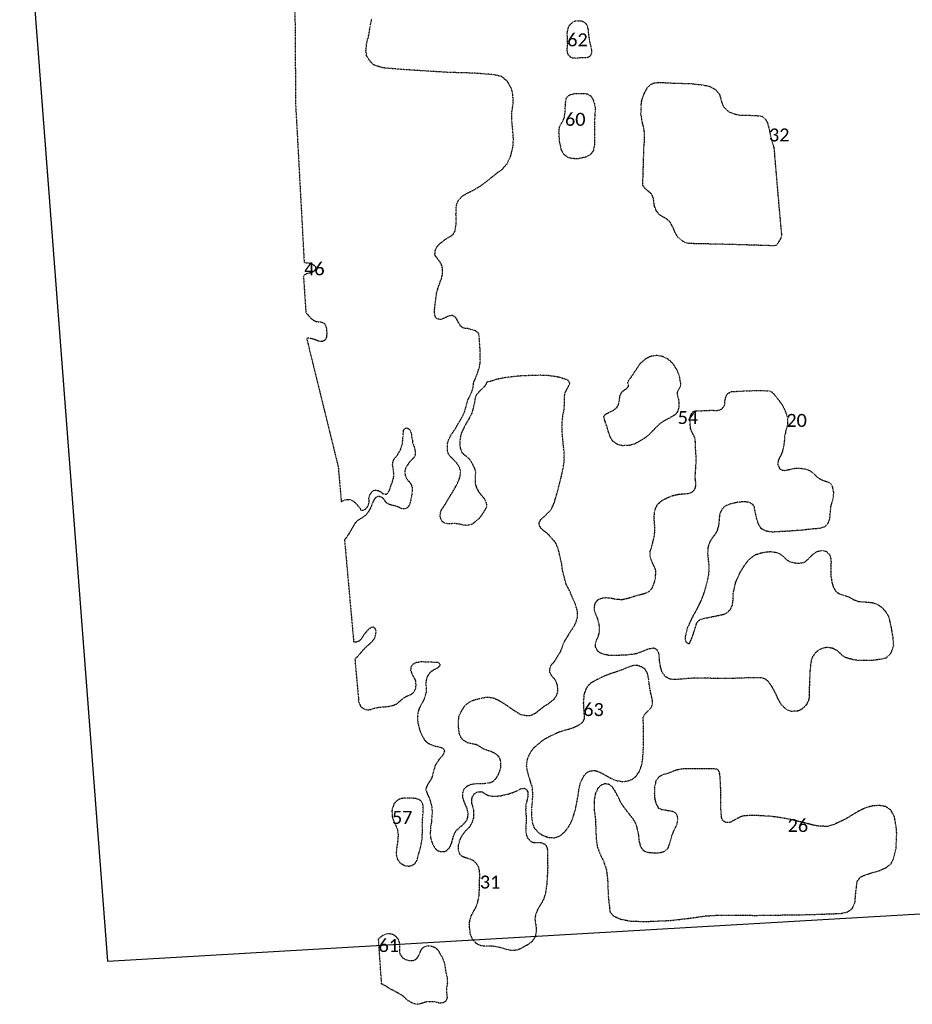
# Model space of a CAD drawing. Extents: x 387170 to 389193, y 100386 to 104689.
# Tile 1 of 14: x 387170 to 387859, y 100477 to 101237. Entities that reach past the tile are written whole.
import ezdxf

# ---------------------------------------------------------------- set-up
doc = ezdxf.new("R2010")
doc.units = 0
doc.header["$MEASUREMENT"] = 0
doc.linetypes.add('Wisdot5', pattern=[0.1, 0.05, -0.05])
doc.linetypes.add('Wisdot7', pattern=[0.2875, 0.125, -0.05, 0.0625, -0.05])
doc.layers.add('E_DTM_Building', color=81, linetype='Wisdot5', lineweight=25)
doc.layers.add('E_DTM_ObscureArea', color=231, linetype='Wisdot7', lineweight=25)
doc.styles.add('CalibriLight', font='calibril.ttf')

msp = doc.modelspace()

# ---------------------------------------------------------------- linework, layer by layer
at = {"flags": 128}
msp.add_lwpolyline([(388030.33, 103804.24), (388079.5, 103165.42), (387169.78, 101396.4), (387237.58, 100510.54), (388399.32, 100578.11), (388331.7, 101321.34), (389192.6, 103079.92), (389126.37, 103829.76)], close=True, dxfattribs=at)
at = {"layer": 'E_DTM_Building'}
for points in [[(387748.2, 101152.92, 1616.13), (387749.33, 101147.3, 1616.14), (387750.38, 101143.45, 1616.18), (387751.98, 101137.83, 1616.24), (387755.79, 101093.17, 1616.17), (387757.82, 101071.07, 1616.04), (387757.65, 101069.62, 1616.13), (387757.18, 101068.11, 1616.29), (387756.06, 101066.18, 1616.51), (387754.7, 101064.06, 1616.51), (387753.69, 101062.76, 1616.31), (387752.55, 101062.39, 1616.02), (387718.64, 101063.43, 1615.98), (387698.04, 101063.88, 1616.14), (387686.7, 101064.13, 1616.14), (387683.69, 101064.77, 1616.09), (387681.08, 101066.3, 1616.13), (387677.99, 101068.84, 1616.13), (387675.99, 101072.12, 1616.13), (387674.01, 101076.75, 1616.18), (387672.02, 101080.47, 1616.18), (387669.12, 101083.2, 1616.13), (387664.19, 101085.91, 1616.12), (387661.3, 101089.02, 1616.12), (387659.68, 101093.38, 1616.09), (387658.86, 101099.51, 1616.02), (387657.5, 101102.5, 1615.98), (387652.69, 101106.39, 1616.03), (387652.59, 101106.39, 1615.53), (387650.91, 101109.05, 1615.68), (387650.91, 101114.26, 1615.7), (387651.4, 101129.65, 1615.78), (387651.66, 101138.65, 1615.79), (387651.9, 101140.75, 1615.67), (387652.11, 101145.02, 1615.6), (387652.12, 101149.66, 1615.54), (387651.4, 101153.71, 1615.59), (387650.19, 101158.85, 1615.48), (387649.36, 101164.02, 1615.48), (387649.47, 101169.88, 1615.58), (387649.84, 101173.86, 1615.5), (387651.08, 101177.88, 1615.32), (387652.59, 101181.35, 1614.93), (387654.15, 101184.1, 1615.16), (387656.23, 101186.42, 1615.25), (387659.38, 101188.01, 1615.25), (387663.02, 101188.52, 1615.29), (387673.3, 101187.99, 1615.52), (387687.78, 101187.55, 1615.72), (387696.8, 101186.6, 1615.66), (387702.24, 101185.45, 1615.74), (387706.66, 101183.08, 1615.7), (387710.05, 101179.01, 1615.58), (387710.76, 101176.78, 1615.77), (387711.26, 101174.18, 1615.85), (387713.04, 101169.88, 1616.01), (387715.36, 101167.28, 1616.1), (387718, 101165.4, 1616.13), (387722.38, 101163.98, 1616.12), (387725.26, 101163.33, 1616.08), (387729.1, 101163.12, 1616.08), (387732.86, 101163.17, 1616.16), (387734.96, 101162.97, 1616.17), (387738.14, 101162.87, 1616.12), (387740.8, 101162.73, 1616.06), (387743.05, 101162.24, 1616.12), (387745.3, 101160.41, 1616.13), (387747.21, 101156.68, 1616.13), (387748.2, 101152.92, 1616.13)], [(387761.6, 100932.69, 1609.84), (387762.45, 100929.68, 1609.79), (387762.59, 100926.44, 1609.77), (387762.22, 100923.37, 1609.74), (387761.24, 100919.8, 1609.65), (387760.3, 100915.79, 1609.55), (387760.01, 100911.9, 1609.5), (387759.58, 100908.33, 1609.48), (387758.49, 100903.53, 1609.45), (387756.98, 100900.24, 1609.41), (387755.19, 100896.54, 1609.41), (387755.04, 100893.49, 1609.52), (387756.18, 100890.78, 1609.58), (387758.08, 100889.36, 1609.67), (387760.42, 100889.09, 1609.7), (387764.53, 100889.98, 1609.72), (387768.26, 100890.83, 1609.74), (387772.85, 100890.72, 1609.77), (387776.15, 100890.21, 1609.79), (387779.58, 100888.99, 1609.82), (387782.41, 100887.11, 1609.81), (387784.25, 100885.19, 1609.76), (387786.25, 100883.28, 1609.76), (387789.56, 100881.56, 1609.74), (387793.09, 100880.46, 1609.65), (387795.3, 100879.24, 1609.58), (387796.74, 100877.5, 1609.48), (387797.36, 100875.02, 1609.45), (387797.96, 100872.21, 1609.48), (387797.68, 100868.21, 1609.48), (387796.55, 100863.91, 1609.5), (387795.72, 100861.01, 1609.53), (387795.28, 100856.44, 1609.64), (387794.91, 100851.66, 1609.69), (387793.43, 100848.05, 1609.64), (387791.2, 100845.46, 1609.72), (387787.6, 100844.4, 1609.79), (387780.48, 100843.77, 1609.89), (387772.13, 100842.81, 1609.87), (387760.83, 100842.11, 1609.67), (387751.23, 100841.53, 1609.62), (387748.06, 100841.77, 1609.67), (387745.79, 100842.39, 1609.69), (387742.26, 100844.14, 1609.72), (387740.11, 100847.64, 1609.6), (387738.58, 100852.07, 1609.34), (387737.33, 100858.24, 1609.48), (387736.84, 100861.01, 1609.53), (387735.73, 100862.78, 1609.57), (387733.38, 100864.27, 1609.62), (387729.95, 100864.93, 1609.79), (387724.68, 100864.65, 1609.89), (387718.42, 100863.22, 1609.94), (387714.22, 100861.55, 1610.05), (387711.9, 100859.23, 1610.22), (387710.24, 100855.87, 1610.3), (387709.74, 100852.4, 1610.3), (387709.66, 100850.35, 1610.37), (387709.2, 100846.5, 1610.42), (387708.01, 100842.19, 1610.47), (387706.09, 100839.2, 1610.47), (387703.89, 100836.28, 1610.51), (387702.27, 100833.59, 1610.54), (387701.12, 100830, 1610.56), (387700.8, 100824.73, 1610.59), (387701.23, 100820.24, 1610.8), (387701.89, 100814.46, 1611.14), (387701.52, 100809.07, 1611.47), (387700.48, 100803.78, 1611.79), (387698.81, 100797.66, 1612.08), (387697.09, 100791.92, 1612.56), (387694.95, 100787.25, 1612.97), (387692.23, 100781.64, 1613.36), (387689.53, 100776.91, 1613.7), (387687.18, 100772.1, 1613.74), (387685.1, 100767.32, 1613.79), (387683.49, 100761.04, 1613.88), (387683.44, 100758.11, 1613.94), (387684.25, 100756.54, 1613.98), (387685.77, 100755.69, 1614.03), (387686.83, 100755.57, 1614.03), (387688.73, 100759.89, 1614.08), (387689.92, 100763.59, 1614.05), (387691.29, 100767.81, 1614), (387692.79, 100772.31, 1613.94), (387694.99, 100774.12, 1613.77), (387699.14, 100775.18, 1613.62), (387706.71, 100776.73, 1613.43), (387710.07, 100777.38, 1613.4), (387713.2, 100778.18, 1613.18), (387715.89, 100779.48, 1612.9), (387718.21, 100781.69, 1612.58), (387719.88, 100785, 1612.35), (387720.4, 100788.8, 1612.17), (387720.67, 100794.68, 1611.74), (387722.45, 100802.57, 1611.35), (387725.99, 100810.58, 1610.58), (387730.65, 100817.82, 1610.11), (387733.79, 100821.32, 1609.93), (387737.46, 100823.98, 1609.76), (387741.52, 100825.37, 1609.7), (387745.96, 100826.23, 1609.69), (387749.03, 100826.47, 1609.69), (387751.82, 100826.19, 1609.69), (387754.52, 100825.62, 1609.74), (387756.48, 100824.76, 1609.79), (387759.14, 100822.86, 1609.94), (387761.95, 100820.09, 1610.18), (387764.4, 100818.67, 1610.37), (387767.51, 100817.92, 1610.41), (387770.42, 100817.43, 1610.42), (387774.23, 100817.96, 1610.37), (387776.56, 100819.06, 1610.37), (387778.55, 100820.69, 1610.29), (387781.05, 100823.46, 1610.18), (387785, 100826.55, 1610.18), (387789.23, 100827.34, 1610.17), (387792.27, 100826.69, 1610.25), (387794.69, 100824.49, 1610.23), (387795.71, 100821.89, 1610.25), (387796.09, 100818.5, 1610.3), (387795.82, 100812.68, 1610.34), (387795.99, 100807.4, 1610.34), (387796.67, 100803.16, 1610.44), (387797.77, 100799.18, 1610.58), (387799.87, 100795.68, 1610.71), (387802.7, 100793.8, 1610.83), (387806.22, 100792.76, 1610.8), (387809.94, 100791.46, 1610.76), (387813.61, 100789.33, 1610.8), (387817.56, 100787.88, 1610.71), (387821.72, 100787.68, 1610.69), (387827.28, 100787.21, 1610.63), (387831.65, 100785.98, 1610.58), (387835.44, 100783.3, 1610.51), (387838.28, 100780.1, 1610.58), (387840.59, 100776.13, 1610.69), (387842.54, 100767.32, 1610.8), (387843.7, 100760.36, 1610.9), (387844.2, 100754.01, 1610.95), (387843.25, 100750.66, 1610.99), (387841.3, 100746.78, 1611.09), (387838.35, 100744.24, 1611.09), (387835.28, 100743.44, 1611.19), (387828.46, 100742.57, 1611.28), (387821.48, 100742.35, 1611.36), (387817.27, 100742.49, 1611.43), (387812.96, 100743.08, 1611.58), (387807.69, 100744.56, 1611.64), (387805.3, 100745.82, 1611.7), (387803.17, 100747.93, 1611.79), (387800.69, 100750.18, 1611.79), (387797.11, 100751.88, 1611.82), (387793.52, 100752.53, 1611.88), (387790.2, 100752.05, 1611.93), (387787.16, 100750.87, 1612), (387784.08, 100748.54, 1612.03), (387781.8, 100745.23, 1612.12), (387780.8, 100742.43, 1612.15), (387780.29, 100739.07, 1612.15), (387779.77, 100734.11, 1612.15), (387779.63, 100729.84, 1612.17), (387779.41, 100726.29, 1612.34), (387779.17, 100716.78, 1612.47), (387779.17, 100713.8, 1612.06), (387778.49, 100711.14, 1612), (387777.21, 100708.42, 1612.01), (387773.62, 100704.93, 1612.1), (387770.61, 100703.49, 1612.1), (387765.46, 100703.16, 1612.13), (387762.22, 100704.12, 1612.2), (387757.87, 100708.12, 1612.27), (387755.14, 100712.99, 1612.35), (387753.19, 100717.22, 1612.47), (387750.62, 100722.1, 1612.68), (387747.56, 100726.39, 1612.7), (387745.06, 100728.3, 1612.76), (387742.17, 100729.13, 1612.85), (387735.11, 100729.12, 1612.92), (387725.75, 100728.83, 1613.26), (387715.36, 100728.44, 1613.38), (387702.14, 100728.72, 1613.72), (387690.98, 100728.93, 1613.86), (387684.19, 100728.39, 1613.93), (387675.92, 100727.71, 1613.93), (387671.8, 100728.03, 1613.93), (387668.37, 100729.85, 1614), (387665.65, 100733.51, 1614.03), (387664.41, 100737.86, 1614.06), (387663.69, 100742.48, 1614.08), (387663.24, 100747.79, 1614.15), (387661.99, 100750.43, 1614.18), (387659.64, 100751.92, 1614.13), (387655.34, 100751.34, 1614.13), (387645.49, 100747.59, 1614.03), (387637.15, 100746.46, 1613.93), (387629.76, 100746.41, 1613.79), (387624.52, 100746.41, 1613.79), (387620.18, 100747.32, 1613.76), (387617.42, 100748.54, 1613.7), (387615.54, 100750.3, 1613.65), (387614.3, 100752.88, 1613.6), (387614.32, 100755.59, 1613.55), (387615.28, 100758.77, 1613.5), (387616.48, 100761.2, 1613.45), (387617.19, 100763.59, 1613.4), (387617.45, 100766.65, 1613.33), (387617.15, 100769.76, 1613.14), (387616.3, 100773.44, 1612.68), (387615.3, 100776.48, 1611.94), (387614.27, 100778.59, 1611.53), (387613.5, 100781.39, 1610.99), (387613.54, 100784.48, 1610.63), (387614.33, 100787.21, 1610.39), (387616.21, 100789.43, 1610.18), (387618.22, 100790.34, 1610.1), (387620.38, 100790.82, 1609.98), (387622.35, 100790.96, 1609.91), (387624.68, 100790.85, 1609.91), (387627.43, 100790.39, 1609.94), (387629.63, 100789.89, 1610.06), (387631.97, 100789.67, 1610.17), (387635.01, 100789.57, 1610.3), (387637.72, 100790.16, 1610.49), (387640.35, 100790.86, 1610.64), (387644.26, 100792.11, 1610.71), (387647.49, 100792.97, 1610.8), (387650.73, 100793.78, 1610.93), (387654.37, 100794.96, 1611.07), (387656.49, 100796.43, 1611.19), (387658.15, 100798.63, 1611.29), (387659.49, 100801.96, 1611.45), (387660.16, 100804.23, 1611.55), (387660.55, 100806.47, 1611.72), (387660.77, 100809.36, 1611.52), (387660.74, 100812.01, 1611.29), (387659.96, 100814.31, 1611.04), (387658.68, 100816.78, 1610.82), (387657.48, 100819.48, 1610.58), (387656.45, 100822.2, 1610.44), (387656.35, 100825, 1610.39), (387656.71, 100827.57, 1610.32), (387657.95, 100831.33, 1610.17), (387659.66, 100838.29, 1610.17), (387660.15, 100842.91, 1610.1), (387660.01, 100846.71, 1610.03), (387659.59, 100850.53, 1610.01), (387659.61, 100853.73, 1610.01), (387659.89, 100857.18, 1610.01), (387660.58, 100859.84, 1610.01), (387661.82, 100862.44, 1610.05), (387663.49, 100864.04, 1610.06), (387665.11, 100865.52, 1610.08), (387666.83, 100866.56, 1610.01), (387668.89, 100867.59, 1609.94), (387671.1, 100868.68, 1609.82), (387674.62, 100869.9, 1609.87), (387678.68, 100870.79, 1609.96), (387682.08, 100871, 1609.96), (387685.41, 100871.32, 1609.91), (387687.74, 100871.82, 1609.87), (387689.81, 100873.23, 1609.82), (387691.18, 100875.13, 1609.76), (387691.8, 100877.78, 1609.69), (387691.76, 100879.99, 1609.64), (387691.4, 100881.99, 1609.57), (387691.19, 100884.18, 1609.53), (387691.37, 100886.96, 1609.55), (387691.63, 100890.62, 1609.55), (387691.85, 100894.01, 1609.57), (387692.09, 100897.9, 1609.62), (387691.72, 100902.33, 1609.64), (387691.45, 100906.89, 1609.62), (387691.42, 100910.69, 1609.62), (387691.02, 100913.74, 1609.64), (387690.19, 100915.98, 1609.69), (387688.64, 100918.92, 1609.79), (387687.54, 100921.8, 1609.86), (387687.31, 100924.81, 1609.89), (387687.12, 100928.67, 1609.88), (387687.54, 100931.23, 1609.92), (387688.53, 100933.1, 1610.02), (387689.86, 100934.69, 1610.07), (387691.27, 100934.95, 1610.06), (387697.32, 100935.2, 1609.88), (387704, 100935.56, 1609.87), (387706.45, 100935.39, 1609.84), (387708.31, 100935.44, 1609.8), (387710.02, 100935.72, 1609.8), (387711.43, 100936.33, 1609.84), (387712.98, 100937.9, 1609.91), (387713.95, 100939.64, 1609.99), (387714.22, 100942.83, 1610.09), (387714.69, 100945.22, 1610.33), (387715.57, 100947.42, 1610.99), (387717.08, 100948.91, 1611.46), (387719.16, 100949.92, 1611.85), (387729.99, 100950.48, 1612.25), (387738.68, 100950.76, 1612.22), (387747.54, 100950.58, 1612.29), (387748.86, 100950.36, 1612.27), (387750.45, 100949.64, 1612.07), (387751.78, 100948.28, 1611.64), (387752.89, 100946.7, 1611.13), (387754.02, 100945.24, 1610.73), (387755.92, 100942.94, 1610.41), (387757.69, 100940.63, 1610.11), (387758.96, 100938.63, 1609.96), (387760.09, 100936.22, 1609.84), (387761.6, 100932.69, 1609.84)], [(387762.59, 100620.17, 1613.35), (387755.57, 100621.46, 1613.64), (387748.75, 100622.25, 1613.85), (387740.21, 100622.74, 1613.95), (387732.15, 100622.78, 1614.1), (387728.06, 100622.45, 1614.22), (387723.92, 100620.68, 1614.3), (387718.77, 100617.76, 1614.39), (387716.68, 100617.43, 1614.55), (387714.48, 100617.6, 1614.59), (387712.33, 100619.14, 1614.57), (387711.52, 100621.75, 1614.61), (387711.14, 100626.33, 1614.7), (387710.86, 100645.6, 1615.09), (387710.35, 100653.54, 1615.28), (387709.97, 100656.26, 1615.32), (387709.07, 100657.85, 1615.32), (387707.61, 100658.65, 1615.38), (387706.42, 100658.73, 1615.4), (387689.67, 100658.93, 1615.69), (387680.76, 100658.71, 1615.86), (387676.66, 100657.82, 1615.88), (387673.23, 100656.49, 1615.88), (387669.42, 100655.12, 1615.86), (387666.26, 100654.26, 1615.86), (387663.17, 100652.59, 1615.88), (387660.95, 100649.69, 1615.88), (387659.75, 100644.58, 1615.71), (387659.66, 100639.7, 1615.24), (387659.98, 100635.68, 1614.82), (387660.94, 100632.15, 1614.55), (387662.79, 100628.51, 1614.43), (387665.32, 100627.57, 1614.39), (387669.69, 100626.86, 1614.39), (387674.27, 100625.99, 1614.43), (387676.48, 100624.45, 1614.47), (387677.38, 100622.17, 1614.49), (387677.54, 100619.25, 1614.45), (387676.89, 100615.62, 1614.33), (387675.15, 100612.21, 1614.37), (387673.86, 100609.34, 1614.32), (387672.69, 100605.92, 1614.32), (387671.76, 100602.58, 1614.45), (387670.57, 100598.72, 1614.53), (387669.34, 100596.6, 1614.45), (387667.67, 100595.13, 1614.49), (387665.57, 100594.25, 1614.61), (387661.93, 100593.77, 1614.66), (387656.35, 100593.99, 1614.76), (387653.23, 100594.63, 1614.62), (387651.38, 100595.7, 1614.51), (387649.2, 100598.92, 1614.33), (387648.04, 100603.19, 1614.3), (387647.71, 100607.34, 1614.24), (387646.81, 100611.5, 1614.3), (387645.93, 100615.41, 1614.47), (387643.7, 100619.88, 1614.82), (387639.81, 100624.57, 1615.07), (387636.75, 100628.52, 1615.28), (387633.91, 100632.74, 1615.69), (387631.81, 100637.04, 1615.81), (387629.43, 100641.68, 1616.02), (387626.9, 100645.31, 1616.11), (387624.63, 100646.84, 1616.1), (387621.46, 100647.35, 1616.17), (387618.39, 100646.18, 1616.17), (387616.04, 100643.9, 1616.11), (387614.14, 100639.66, 1616.06), (387613.33, 100635.02, 1615.9), (387613.16, 100632.26, 1615.86), (387613.18, 100627.45, 1615.81), (387614.21, 100619.99, 1615.55), (387614.5, 100612.34, 1615.53), (387614.76, 100605.06, 1615.44), (387615.79, 100598.23, 1615.51), (387617.94, 100592.75, 1615.53), (387620.19, 100588.16, 1615.51), (387622.71, 100581.02, 1615.55), (387623.74, 100571.82, 1615.1), (387624.03, 100561.18, 1614.65), (387625.48, 100548.32, 1614.07), (387627.7, 100545.62, 1613.91), (387632.95, 100543.08, 1613.66), (387641.17, 100541.39, 1613.53), (387652.75, 100541.05, 1613.21), (387671.41, 100541.82, 1612.83), (387686.13, 100543.52, 1612.63), (387699.32, 100545.36, 1612.54), (387708.77, 100545.97, 1612.6), (387738.99, 100545.81, 1612.63), (387779.16, 100546.39, 1612.44), (387803.55, 100547.27, 1611.91), (387809.02, 100548.52, 1611.55), (387812.61, 100551.26, 1611.39), (387814.55, 100555.95, 1611.34), (387815.43, 100565.76, 1611.48), (387816.27, 100572.16, 1611.45), (387818.73, 100575.3, 1611.37), (387822, 100576.84, 1611.3), (387827.21, 100578.5, 1611.18), (387833.85, 100580.45, 1610.96), (387838.92, 100582.82, 1610.85), (387842.42, 100585.7, 1610.71), (387844.25, 100589.43, 1610.65), (387845.19, 100593.22, 1610.83), (387846.21, 100597.02, 1610.92), (387846.52, 100603.59, 1610.8), (387846.8, 100608.99, 1610.83), (387846.25, 100614.82, 1610.92), (387844.98, 100622.03, 1611.07), (387842.16, 100627.13, 1611.25), (387838.21, 100629.73, 1611.37), (387833.63, 100630.6, 1611.45), (387827.71, 100630.18, 1611.5), (387822.35, 100628.58, 1611.52), (387817.28, 100626.13, 1611.59), (387812.68, 100623.37, 1611.64), (387807.39, 100620.18, 1611.84), (387802.67, 100617.91, 1611.95), (387797.95, 100615.71, 1612), (387793.42, 100614.48, 1612.24), (387787.75, 100614.52, 1612.47), (387782.37, 100615.39, 1612.54), (387777.75, 100616.61, 1612.67), (387772.09, 100618.03, 1612.85), (387766.29, 100619.44, 1613.21), (387762.59, 100620.17, 1613.35)], [(387524.97, 100576.51, 1615.58), (387524.67, 100580.27, 1615.66), (387524.07, 100583.16, 1615.62), (387522.09, 100586.1, 1615.64), (387520.28, 100587.89, 1615.6), (387517.95, 100589.04, 1615.6), (387515.13, 100589.88, 1615.56), (387511.62, 100590.98, 1615.52), (387509.62, 100592.75, 1615.4), (387508.51, 100596.18, 1615.37), (387508.53, 100600.03, 1615.31), (387509.54, 100603.86, 1615.35), (387511.3, 100607.29, 1615.52), (387513.08, 100609.94, 1615.54), (387515.46, 100612.39, 1615.52), (387517.53, 100614.62, 1615.56), (387519.3, 100617.93, 1615.56), (387520.26, 100620.89, 1615.54), (387520.48, 100624.12, 1615.48), (387520.28, 100626.84, 1615.4), (387519.65, 100629.33, 1615.33), (387518.94, 100632.01, 1615.33), (387518.71, 100635.12, 1615.33), (387519.23, 100637.2, 1615.35), (387520.82, 100639.7, 1615.4), (387523.11, 100641.03, 1615.62), (387525.37, 100641.25, 1615.64), (387526.9, 100641, 1615.66), (387529.55, 100639.29, 1615.7), (387531.6, 100638.38, 1615.76), (387533.8, 100637.87, 1615.86), (387537.66, 100637.78, 1616.1), (387540.65, 100638, 1616.18), (387544.1, 100638.79, 1616.27), (387547.55, 100639.64, 1616.27), (387550.09, 100640.47, 1616.33), (387552.67, 100641.51, 1616.27), (387554.6, 100642.47, 1616.02), (387556.91, 100643.61, 1615.82), (387559.3, 100643.9, 1615.7), (387561.02, 100642.96, 1615.66), (387561.92, 100641.08, 1615.7), (387562.01, 100637.37, 1615.74), (387561.36, 100634.63, 1615.82), (387560.46, 100631.08, 1615.96), (387560.35, 100627.41, 1615.96), (387560.71, 100621.62, 1616.02), (387560.67, 100617.31, 1616), (387560.45, 100613.37, 1616), (387560.65, 100608.55, 1616), (387561.88, 100605.33, 1616.02), (387564.62, 100602.65, 1616.1), (387566.85, 100601.89, 1616.12), (387569.26, 100601.92, 1616.2), (387572.46, 100601.9, 1616.2), (387575.26, 100600.73, 1616.18), (387576.63, 100598.71, 1615.98), (387577.2, 100596.15, 1615.8), (387577.35, 100582.9, 1615.52), (387577.04, 100575.94, 1615.4), (387576.64, 100569.17, 1615.35), (387575.56, 100562.66, 1615.23), (387574.47, 100559.09, 1615.15), (387573.23, 100556.36, 1615.07), (387571.36, 100553.31, 1614.91), (387569.5, 100550.19, 1614.77), (387568.08, 100546.65, 1614.73), (387567.53, 100543.46, 1614.73), (387567.66, 100540.8, 1614.81), (387568.41, 100537.01, 1614.89), (387568.41, 100532.9, 1614.97), (387567.71, 100529.3, 1614.95), (387565.31, 100525.67, 1614.91), (387562.15, 100523.21, 1614.85), (387558.24, 100521.07, 1614.81), (387554.68, 100519.3, 1614.81), (387552.06, 100518.72, 1614.83), (387548.65, 100518.79, 1614.83), (387545.1, 100519.69, 1614.83), (387541.01, 100520.8, 1614.83), (387536.54, 100521.81, 1614.89), (387532.39, 100522.13, 1614.91), (387529.14, 100521.95, 1614.91), (387525.56, 100522.46, 1614.93), (387522.34, 100524.05, 1614.91), (387519.5, 100527.11, 1614.93), (387517.74, 100531.12, 1614.99), (387517.05, 100536.28, 1615.07), (387517.13, 100540.93, 1615.07), (387517.72, 100543.67, 1615.07), (387518.38, 100545.62, 1614.81), (387522.33, 100552.8, 1614.97), (387523.33, 100556.03, 1615.09), (387524.17, 100559.58, 1615.23), (387524.58, 100562.82, 1615.33), (387524.61, 100569.29, 1615.48), (387524.97, 100576.51, 1615.58)]]:
    msp.add_polyline3d(points, close=True, dxfattribs=at)
at = {"layer": 'E_DTM_ObscureArea'}
msp.add_polyline3d([(387381.79, 101308.14, 1612.34), (387382.75, 101171.95, 1612.43), (387389.37, 101049.67, 1605.63), (387389.37, 101049.67, 1605.63), (387393.86, 101048.92, 1605.71), (387396.9, 101047.55, 1605.89), (387398.19, 101046.19, 1606.01), (387398.27, 101044.86, 1606.02), (387397.58, 101043.41, 1605.98), (387396.05, 101042.18, 1605.86), (387393.61, 101041.35, 1605.62), (387390.9, 101040.67, 1605.45), (387388.81, 101039.26, 1605.39), (387390.7, 101010.82, 1599.91), (387392.28, 101009.18, 1599.92), (387394.38, 101006.65, 1599.92), (387396.57, 101004.94, 1599.89), (387398.57, 101004, 1599.97), (387400.5, 101003.74, 1600.12), (387402.33, 101003.65, 1600.22), (387404.02, 101003.2, 1600.33), (387405.43, 101001.94, 1600.46), (387406.3, 100999.98, 1600.72), (387406.67, 100997.46, 1600.84), (387406.82, 100994.83, 1601.01), (387406.62, 100992.34, 1601.2), (387405.86, 100990.23, 1601.73), (387404.54, 100989.02, 1601.82), (387403.16, 100988.46, 1602.16), (387401.28, 100988.64, 1602.28), (387399.4, 100989.24, 1602.2), (387398.1, 100989.77, 1602.03), (387395.5, 100990.71, 1601.88), (387393.51, 100991.13, 1601.74), (387391.34, 100991.15, 1601.78), (387415.68, 100891.62, 1607.41), (387418.04, 100865.14, 1607.88), (387420.2, 100866.17, 1607.89), (387422.77, 100866.72, 1608.04), (387425.1, 100866.51, 1608.19), (387426.83, 100865.72, 1608.35), (387429.23, 100863.77, 1608.55), (387431.35, 100861.27, 1608.92), (387432.63, 100859.65, 1609.2), (387433.15, 100858.44, 1609.38), (387434.46, 100858.3, 1609.42), (387436.23, 100858.95, 1609.46), (387438.11, 100860.74, 1609.46), (387439.11, 100862.58, 1609.48), (387439.44, 100864.14, 1609.69), (387439.44, 100865.97, 1610.02), (387439.34, 100867.87, 1610.32), (387440, 100870.07, 1610.63), (387441.05, 100871.83, 1610.12), (387442.35, 100873.3, 1609.63), (387444.12, 100873.95, 1609.57), (387446.41, 100873.65, 1609.7), (387448.33, 100872.74, 1609.85), (387449.98, 100871.38, 1609.9), (387451.58, 100870.66, 1609.97), (387452.62, 100870.67, 1610.06), (387454.17, 100871.82, 1610.24), (387455.26, 100874.06, 1610.36), (387456.08, 100876.4, 1610.33), (387457.22, 100879.6, 1610.11), (387458.22, 100882.75, 1609.61), (387458.58, 100884.9, 1609.48), (387458.44, 100887.78, 1609.42), (387457.99, 100891.57, 1609.46), (387457.62, 100893.58, 1609.5), (387458, 100896.02, 1609.61), (387459.22, 100898.54, 1610.11), (387460.96, 100900.35, 1610.26), (387462.24, 100902.5, 1610.36), (387463.71, 100904.89, 1610.44), (387464.67, 100908.1, 1610.52), (387465.25, 100910.37, 1610.48), (387465.53, 100912.91, 1610.55), (387465.74, 100915.79, 1610.49), (387465.91, 100917.71, 1610.63), (387466.05, 100919.5, 1610.65), (387466.23, 100920.43, 1610.71), (387467.46, 100921.63, 1610.91), (387468.69, 100921.91, 1611.1), (387470.15, 100921.14, 1611.19), (387471.12, 100919.97, 1611.19), (387471.99, 100917.62, 1611.07), (387472.51, 100914.85, 1611.22), (387473.01, 100911.73, 1611.26), (387473.16, 100910.14, 1611.29), (387474.25, 100907.25, 1611.33), (387474.85, 100904.96, 1611.4), (387475.13, 100902.39, 1611.41), (387474.94, 100900.68, 1611.4), (387474.1, 100898.95, 1611.36), (387472.9, 100897.85, 1611.21), (387471.24, 100896.13, 1610.94), (387469.29, 100893.49, 1610.43), (387467.97, 100891.54, 1610.41), (387467.03, 100888.44, 1610.43), (387467.31, 100885.53, 1610.51), (387468.36, 100882.75, 1610.64), (387470.05, 100880.76, 1610.78), (387471.76, 100878.63, 1610.94), (387472.65, 100876.11, 1611.1), (387472.73, 100872.58, 1611.26), (387472.2, 100868.55, 1611.41), (387471.41, 100865.14, 1611.63), (387470.57, 100862.31, 1611.69), (387469.06, 100860.34, 1611.69), (387467.07, 100859.37, 1611.57), (387464.77, 100859.47, 1611.26), (387463.11, 100860.36, 1610.96), (387461.27, 100861.16, 1610.68), (387459.32, 100861.76, 1610.56), (387458.06, 100861.97, 1610.56), (387455.78, 100862.53, 1610.54), (387453.67, 100863.44, 1610.21), (387452.14, 100865.06, 1610.05), (387450.69, 100867.27, 1609.93), (387448.73, 100868.59, 1609.79), (387446.6, 100869.04, 1609.64), (387444.9, 100868.42, 1609.58), (387443.2, 100866.3, 1609.54), (387441.89, 100863.62, 1609.46), (387440.76, 100860.38, 1609.42), (387439.02, 100857.4, 1609.4), (387436.76, 100854.38, 1609.34), (387433.89, 100852.34, 1609.24), (387431.16, 100850.77, 1609.22), (387428.87, 100848.78, 1609.16), (387427.13, 100845.81, 1609.12), (387425.45, 100842.84, 1609.14), (387423.76, 100840, 1609.04), (387420.54, 100835.44, 1608.92), (387427.58, 100756.98, 1613.63), (387429.88, 100756.93, 1613.69), (387432.28, 100757.82, 1613.69), (387434.06, 100759.69, 1613.75), (387435.69, 100762.39, 1613.78), (387437.43, 100764.71, 1613.78), (387439.56, 100767.01, 1613.8), (387441.48, 100768.17, 1613.78), (387442.9, 100768.31, 1613.86), (387443.91, 100767.36, 1613.94), (387444.67, 100765.54, 1614), (387444.5, 100762.51, 1614.04), (387443.62, 100759.42, 1614.04), (387441.59, 100756.81, 1614.02), (387439, 100754.47, 1613.92), (387436.72, 100752.36, 1613.82), (387435.28, 100750.98, 1613.8), (387433.4, 100748.84, 1613.78), (387431.65, 100746.58, 1613.71), (387429.93, 100744.78, 1613.73), (387428.53, 100743.67, 1613.59), (387431.56, 100709.98, 1613.35), (387433.01, 100707.04, 1613.37), (387435.42, 100705.12, 1613.37), (387438.25, 100704.28, 1613.45), (387440.69, 100704.71, 1613.57), (387444.36, 100705.91, 1613.63), (387447.71, 100706.49, 1613.71), (387450.96, 100706.67, 1613.84), (387454.71, 100707.09, 1613.92), (387457.77, 100707.84, 1613.94), (387460.43, 100708.75, 1614.04), (387463.28, 100711.05, 1614.18), (387465.93, 100713.39, 1614.22), (387468.22, 100714.79, 1614.28), (387471.67, 100716.23, 1614.26), (387473.75, 100717.74, 1614.2), (387475.38, 100720.51, 1614.02), (387475.75, 100723.48, 1613.8), (387475.59, 100726.54, 1613.63), (387474.69, 100728.41, 1613.61), (387473.1, 100731.4, 1613.61), (387471.75, 100734.6, 1613.67), (387471.98, 100737.63, 1613.8), (387473.23, 100739.51, 1613.86), (387475.77, 100741, 1613.86), (387480.09, 100741.61, 1613.82), (387492.62, 100741.11, 1613.69), (387494.17, 100739.95, 1613.69), (387493.99, 100738.43, 1613.69), (387492.09, 100736.42, 1613.78), (387489.22, 100734.97, 1613.82), (387486.82, 100733.43, 1613.84), (387484.83, 100731.02, 1613.9), (387484.04, 100729.05, 1613.9), (387483.46, 100726.9, 1613.92), (387483.37, 100723.75, 1614.08), (387483.53, 100720.7, 1614.28), (387483.5, 100717.62, 1614.38), (387482.69, 100714.41, 1614.48), (387481.3, 100711.27, 1614.48), (387479.56, 100708.23, 1614.48), (387478.03, 100705.08, 1614.5), (387477.11, 100701.72, 1614.54), (387476.87, 100697.45, 1614.56), (387477.25, 100693.5, 1614.59), (387478.83, 100687.83, 1614.75), (387481.03, 100683.27, 1614.79), (387482.51, 100680.8, 1614.73), (387485.08, 100678.56, 1614.61), (387488.97, 100676.85, 1614.63), (387492.32, 100675.99, 1614.71), (387495.32, 100675.3, 1614.77), (387497, 100674.21, 1614.83), (387497.67, 100672.58, 1614.83), (387496.97, 100670.36, 1614.81), (387495.36, 100668.11, 1614.77), (387493.58, 100666.18, 1614.71), (387491.87, 100663.6, 1614.67), (387490.62, 100661.58, 1614.63), (387489.93, 100659.29, 1614.59), (387489.19, 100656.8, 1614.56), (387488.51, 100654.32, 1614.56), (387487.98, 100652.31, 1614.59), (387486.89, 100650.05, 1614.63), (387485.74, 100648.37, 1614.61), (387484.5, 100646.36, 1614.54), (387483.69, 100644.58, 1614.48), (387483.19, 100642.96, 1614.4), (387484.17, 100640.18, 1614.5), (387486.17, 100635.73, 1614.67), (387487.19, 100632.56, 1614.5), (387487.82, 100629.36, 1614.38), (387488.18, 100625.67, 1614.26), (387487.91, 100621.65, 1614.42), (387487.66, 100618.1, 1614.63), (387487.1, 100615.11, 1614.81), (387486.79, 100611.42, 1614.89), (387486.67, 100607.94, 1614.91), (387486.97, 100605.49, 1614.87), (387487.54, 100603.58, 1614.81), (387488.2, 100601.55, 1614.75), (387489.09, 100599.74, 1614.91), (387490.41, 100597.58, 1615.07), (387491.93, 100596.03, 1615.15), (387494.44, 100595.03, 1615.25), (387497.06, 100594.95, 1615.29), (387499.34, 100595.76, 1615.29), (387501.66, 100598.14, 1615.31), (387503.28, 100601.69, 1615.31), (387504.62, 100606.78, 1615.15), (387505.67, 100609.5, 1615.13), (387506.98, 100611.45, 1615.15), (387509.76, 100613.88, 1615.31), (387512.53, 100616.3, 1615.4), (387514.82, 100619.06, 1615.33), (387515.76, 100621.51, 1615.27), (387515.94, 100624.46, 1615.23), (387515.17, 100628.38, 1615.21), (387513.61, 100631.69, 1615.27), (387512.38, 100634.97, 1615.23), (387511.69, 100637.46, 1615.09), (387512.01, 100640.88, 1615.09), (387512.7, 100643.24, 1615.09), (387515.22, 100645.64, 1615.09), (387518.23, 100646.9, 1615.11), (387521.9, 100647.52, 1615.21), (387526.21, 100647.54, 1615.31), (387530.37, 100647.8, 1615.4), (387533.39, 100648.35, 1615.5), (387535.76, 100649.5, 1615.62), (387537.76, 100651.84, 1615.64), (387539.28, 100654.34, 1615.43), (387540.38, 100657.26, 1615.31), (387541.22, 100660.02, 1615.15), (387541.22, 100663.48, 1615.05), (387540.76, 100666.18, 1614.95), (387539.5, 100668.48, 1614.99), (387536.81, 100670.64, 1615.15), (387533.66, 100672.17, 1615.17), (387530.35, 100673.22, 1615.25), (387527.5, 100674.32, 1615.29), (387524.57, 100676.26, 1615.31), (387521.96, 100677.58, 1615.31), (387518.57, 100678.17, 1615.31), (387515.57, 100678.87, 1615.23), (387512.65, 100680.68, 1615.21), (387510.63, 100682.64, 1615.21), (387509.05, 100686.22, 1615.21), (387508.52, 100691.79, 1615.15), (387508.52, 100695.18, 1615.13), (387508.79, 100699.2, 1615.07), (387510.58, 100702.96, 1615.19), (387513.29, 100707.47, 1615.23), (387516.67, 100710.34, 1615.23), (387520.05, 100711.91, 1615.27), (387525.47, 100713.34, 1615.5), (387530.74, 100714.24, 1615.54), (387535.51, 100713.58, 1615.56), (387539.54, 100711.74, 1615.54), (387543.91, 100709.09, 1615.45), (387550.63, 100704.44, 1615.35), (387556.4, 100700.87, 1615.21), (387561.07, 100699.88, 1615.11), (387564.37, 100700.2, 1614.99), (387568.36, 100702.15, 1614.91), (387572.26, 100705.2, 1614.93), (387574.99, 100707.36, 1614.89), (387578.2, 100709.36, 1614.83), (387580.69, 100711.3, 1614.71), (387582.56, 100712.92, 1614.59), (387584.06, 100715.02, 1614.48), (387585, 100717.46, 1614.38), (387585.24, 100720.49, 1614.18), (387584.77, 100723.98, 1614.12), (387583.2, 100727.42, 1614.18), (387580.32, 100730.87, 1614.22), (387578.9, 100733.48, 1614.22), (387579.03, 100736.17, 1614.2), (387579.96, 100738.74, 1614.2), (387582.74, 100741.82, 1614.2), (387585.16, 100745.84, 1614.24), (387587.43, 100749.52, 1614.08), (387588.75, 100753.44, 1613.96), (387590.36, 100757.06, 1613.9), (387593.17, 100761.83, 1613.78), (387595.16, 100765.03, 1613.43), (387597.73, 100768.87, 1613.05), (387599.27, 100771.96, 1612.7), (387600.43, 100776.19, 1612.32), (387600.4, 100779.91, 1611.89), (387599.2, 100784.3, 1611.35), (387598.19, 100787.28, 1611.12), (387596.72, 100790.4, 1610.78), (387594.6, 100795.5, 1610.29), (387592.9, 100798.86, 1609.93), (387591.7, 100801.17, 1609.64), (387590.88, 100803.57, 1609.54), (387589.71, 100808.29, 1609.38), (387588.77, 100811.99, 1609.24), (387588.12, 100817.42, 1609.08), (387587.13, 100821.58, 1609.08), (387585.98, 100826.82, 1609.06), (387584.36, 100831.44, 1609), (387583.23, 100833.68, 1608.89), (387581.99, 100835.07, 1608.83), (387580.16, 100837.05, 1608.83), (387578.17, 100839.47, 1608.67), (387576.32, 100841.06, 1608.79), (387574.34, 100842.57, 1609.1), (387572.27, 100844.4, 1609.56), (387571.18, 100846.26, 1610.05), (387570.66, 100848.3, 1610.56), (387572.06, 100851.37, 1610.7), (387575.34, 100854.04, 1610.72), (387579.75, 100858.45, 1610.86), (387581.99, 100863.04, 1610.96), (387583.76, 100868.5, 1611.22), (387586, 100877.15, 1611.41), (387587.53, 100883.04, 1611.59), (387589.06, 100889.59, 1611.61), (387590.06, 100895.51, 1611.79), (387590.17, 100901.92, 1611.89), (387589.67, 100907.1, 1612.03), (387589.33, 100910.01, 1612.09), (387588.65, 100916.87, 1612.66), (387588.39, 100922.53, 1612.95), (387588.6, 100927.36, 1613.3), (387589.06, 100931.78, 1613.68), (387590.01, 100936.03, 1614.15), (387590.24, 100939.65, 1614.58), (387590.36, 100942.57, 1614.92), (387590.3, 100945.6, 1615.12), (387590.65, 100948.41, 1615.3), (387591.6, 100950.75, 1615.32), (387592.7, 100952.54, 1615.38), (387593.44, 100953.91, 1615.38), (387594.04, 100955.48, 1615.26), (387594.43, 100956.34, 1613.74), (387593.73, 100957.84, 1613.46), (387592.13, 100959.12, 1613.38), (387589.77, 100959.86, 1613.45), (387585.32, 100961.14, 1613.49), (387578.98, 100962.16, 1613.43), (387571.31, 100962.54, 1613.38), (387562.71, 100962.22, 1613.31), (387554.89, 100961.89, 1613.12), (387545.37, 100960.8, 1612.95), (387538.13, 100959.4, 1612.84), (387534.59, 100958.2, 1612.8), (387530.82, 100957.29, 1612.69), (387530.23, 100956.92, 1614.15), (387529.43, 100954.95, 1614.53), (387527.67, 100952.84, 1614.51), (387525.51, 100950.86, 1614.43), (387523.53, 100948.9, 1614.34), (387521.8, 100946.45, 1614.31), (387521.22, 100944.01, 1614.25), (387520.37, 100938.94, 1614.18), (387518.58, 100932.92, 1614.11), (387516.48, 100928.87, 1614.07), (387513.23, 100923.24, 1613.79), (387511.15, 100918.93, 1613.58), (387510.07, 100915.62, 1613.52), (387509.67, 100912.9, 1613.46), (387509.46, 100909.06, 1613.45), (387509.79, 100906.4, 1613.45), (387510.9, 100903.3, 1613.52), (387512.64, 100901.42, 1613.6), (387514.69, 100899.86, 1613.78), (387516.61, 100898.22, 1613.8), (387518.66, 100895.21, 1613.86), (387519.81, 100892.77, 1613.96), (387520.95, 100890.4, 1613.82), (387521.59, 100887.78, 1613.71), (387521.43, 100884.69, 1613.67), (387521.25, 100881.8, 1613.63), (387521.5, 100878.56, 1613.61), (387522.24, 100876.27, 1613.51), (387523.55, 100873.46, 1613.49), (387525.73, 100870.47, 1613.49), (387528.23, 100867.57, 1613.43), (387529.42, 100865.39, 1613.33), (387530.16, 100863.18, 1613.29), (387530.19, 100860.76, 1613.27), (387529.22, 100859.3, 1613.29), (387527.87, 100857.01, 1613.37), (387526.05, 100854.16, 1613.39), (387524.24, 100851.96, 1613.35), (387522.31, 100850.21, 1613.39), (387519.95, 100848.22, 1613.61), (387518.03, 100847.18, 1613.63), (387515.14, 100846.65, 1613.86), (387512.11, 100846.88, 1613.96), (387509.43, 100847.54, 1614.06), (387506.71, 100848, 1613.96), (387504.93, 100848.15, 1613.96), (387502.79, 100847.95, 1613.94), (387500.64, 100847.94, 1613.86), (387498.26, 100848.17, 1613.78), (387495.81, 100849.89, 1613.63), (387494.42, 100852.77, 1613.57), (387494.48, 100855.58, 1613.45), (387495.25, 100858.47, 1613.35), (387498.45, 100863.28, 1613.37), (387500.92, 100867.57, 1613.37), (387503.76, 100872.02, 1613.51), (387506.67, 100877.14, 1613.57), (387508.89, 100881.93, 1613.51), (387509.9, 100885.03, 1613.53), (387510.03, 100888.44, 1613.55), (387509.39, 100891.06, 1613.59), (387508.25, 100893.37, 1613.55), (387505.16, 100896.99, 1613.37), (387502.63, 100899.41, 1612.91), (387500.89, 100901.38, 1612.88), (387500.12, 100904.12, 1612.92), (387499.97, 100907.15, 1612.92), (387500.16, 100910.24, 1612.89), (387501.1, 100913.23, 1612.98), (387503.14, 100917.02, 1613.08), (387505.92, 100921.09, 1613.2), (387508.43, 100925.4, 1613.38), (387511.33, 100930.26, 1613.58), (387513.31, 100934.65, 1613.62), (387514.72, 100939.51, 1613.58), (387515.92, 100943.95, 1613.62), (387517.16, 100946.23, 1613.76), (387517.18, 100946.28, 1613.76), (387518.2, 100948.41, 1613.84), (387519.25, 100951.07, 1613.93), (387519.85, 100953.55, 1613.93), (387520.1, 100956, 1613.84), (387520.39, 100957.55, 1613.77), (387520.92, 100958.65, 1613.93), (387521.27, 100959.27, 1612.38), (387522.14, 100961.65, 1612.45), (387523.12, 100964.17, 1612.48), (387523.98, 100966.59, 1612.48), (387524.6, 100968.77, 1612.5), (387525.33, 100972.18, 1612.62), (387525.26, 100981.41, 1612.87), (387524.53, 100991.66, 1612.98), (387524.17, 100994.62, 1613.07), (387523.55, 100995.3, 1613.22), (387521.77, 100996.7, 1613.81), (387519.84, 100997.39, 1614.51), (387518.29, 100997.76, 1614.69), (387516.28, 100998.4, 1614.26), (387514.09, 100998.68, 1613.87), (387512.01, 100999.09, 1613.66), (387510.15, 101000.44, 1613.49), (387508.78, 101002.65, 1613.3), (387506.56, 101006.96, 1612.96), (387504.03, 101008.59, 1612.75), (387501.36, 101008.39, 1612.5), (387497.71, 101006.58, 1612.1), (387494.73, 101005.48, 1611.84), (387491.77, 101006.03, 1611.44), (387490.35, 101008.29, 1611.14), (387489.92, 101011.58, 1611.03), (387490.18, 101014.82, 1611.11), (387490.61, 101018.67, 1611.23), (387491.13, 101022.45, 1611.49), (387491.57, 101025.65, 1611.71), (387492.68, 101029.62, 1611.84), (387493.88, 101033.02, 1612.1), (387495.49, 101037.72, 1612.31), (387496.13, 101040.21, 1612.49), (387496.21, 101043.99, 1612.64), (387495.82, 101046.82, 1612.84), (387494.58, 101049.48, 1612.8), (387492.46, 101052.32, 1612.5), (387490.69, 101054.54, 1612.5), (387490.3, 101055.89, 1612.48), (387490.66, 101059.13, 1612.46), (387491.86, 101061.58, 1612.48), (387493.42, 101063.46, 1612.53), (387496.01, 101065.48, 1612.69), (387497.95, 101067.09, 1613.02), (387500.23, 101068.68, 1613.08), (387502.79, 101070.05, 1613.15), (387504.56, 101071.51, 1613.15), (387505.83, 101073.8, 1613.18), (387506.65, 101079.03, 1613.3), (387506.57, 101086.92, 1613.33), (387506.87, 101093.58, 1613.38), (387508.16, 101096.9, 1613.26), (387509.28, 101098.4, 1613.26), (387511.98, 101101.12, 1613.35), (387515.19, 101103.01, 1613.33), (387519.79, 101105.26, 1613.33), (387525.02, 101108.34, 1613.39), (387532.04, 101113.59, 1613.64), (387537.69, 101118.14, 1613.66), (387542.52, 101121.75, 1613.66), (387546.32, 101126.09, 1613.62), (387548.98, 101132.1, 1613.56), (387550.55, 101138.53, 1613.38), (387550.87, 101144.98, 1613.14), (387550.28, 101152.81, 1612.87), (387549.73, 101158.79, 1612.69), (387549.8, 101166.04, 1612.58), (387550.82, 101172.85, 1612.54), (387550.49, 101178.33, 1612.57), (387550.08, 101181.33, 1612.54), (387549.07, 101184.21, 1612.43), (387546.18, 101189.34, 1612.6), (387541.63, 101193.08, 1612.54), (387535.21, 101194.44, 1612.39), (387520.36, 101195.63, 1612.1), (387501.67, 101196.12, 1611.64), (387485.93, 101197.1, 1611.3), (387465.34, 101198.41, 1611.09), (387450.14, 101199.7, 1611.03), (387442.95, 101201.94, 1611.1), (387439.57, 101205.66, 1611), (387437.59, 101209.08, 1610.81), (387437.05, 101212.76, 1610.75), (387437.7, 101218.93, 1610.77), (387439.34, 101225.11, 1610.72), (387440.41, 101232.36, 1610.76), (387441.51, 101237.32, 1610.82)], dxfattribs=at)
for points in [[(387592.45, 101226.32, 1614.13), (387592.93, 101229.53, 1614.18), (387594.17, 101232.55, 1614.25), (387595.87, 101234.31, 1614.31), (387597.28, 101235.48, 1614.29), (387598.88, 101236.06, 1614.29), (387600.35, 101236.06, 1614.36), (387603.04, 101236.01, 1614.36), (387604.52, 101235.49, 1614.42), (387605.91, 101234.58, 1614.5), (387607.14, 101233.48, 1614.51), (387607.92, 101232.08, 1614.51), (387608.44, 101229.7, 1614.56), (387608.76, 101225.78, 1614.62), (387609.54, 101221.08, 1614.56), (387610.13, 101217.97, 1614.51), (387610.82, 101215.18, 1614.35), (387611.3, 101212.31, 1614.16), (387610.89, 101210.15, 1613.93), (387609.43, 101208.07, 1613.83), (387607.33, 101207.4, 1613.75), (387596.59, 101207.23, 1613.47), (387595.42, 101207.64, 1613.48), (387593.87, 101208.98, 1613.51), (387592.68, 101211.03, 1613.58), (387592.38, 101213.43, 1613.67), (387592.58, 101215.97, 1613.81), (387592.79, 101218.37, 1613.96), (387592.61, 101222.21, 1614.13), (387592.45, 101226.32, 1614.13)], [(387590.74, 101164.99, 1613.88), (387591.01, 101171.48, 1614.13), (387591.67, 101176.01, 1613.98), (387592.81, 101177.76, 1614.06), (387594.86, 101179.12, 1613.97), (387597.74, 101179.82, 1613.92), (387604.83, 101180.04, 1613.97), (387607.69, 101179.65, 1614), (387610.33, 101178.25, 1614.02), (387611.9, 101176.31, 1614.15), (387612.72, 101174.39, 1614.24), (387613.48, 101171.77, 1614.37), (387613.98, 101169.22, 1614.36), (387614.02, 101166.88, 1614.31), (387613.85, 101164.96, 1614.31), (387613.76, 101163.13, 1614.36), (387613.57, 101159.6, 1614.42), (387613.52, 101156.34, 1614.51), (387613.42, 101152.73, 1614.39), (387613.45, 101147.62, 1614.47), (387613.51, 101140.9, 1614.56), (387612.52, 101135.61, 1614.56), (387610.43, 101132.86, 1614.42), (387606.68, 101130.73, 1614.36), (387600.59, 101129.57, 1614.27), (387596.77, 101129.65, 1614.21), (387592.91, 101130.55, 1614.12), (387589.73, 101133.08, 1614.01), (387587.84, 101136.72, 1613.97), (387586.53, 101142.93, 1613.92), (387586.02, 101150.3, 1613.79), (387586.5, 101154.03, 1613.73), (387587.52, 101156.2, 1613.77), (387589.22, 101158.91, 1613.86), (387590.24, 101161.44, 1613.88), (387590.74, 101164.99, 1613.88)], [(387677.7, 100934.92, 1610.99), (387677.19, 100933.88, 1610.83), (387675.91, 100932.27, 1610.63), (387674.61, 100931.37, 1610.42), (387672.32, 100929.99, 1610.25), (387668.48, 100927.97, 1610.06), (387665.45, 100926.24, 1610.03), (387662.89, 100924.12, 1610.05), (387659.31, 100920.63, 1610.05), (387655.25, 100916.27, 1610.05), (387650.55, 100912.9, 1610.08), (387644.69, 100909.63, 1610.15), (387639.58, 100908.21, 1610.17), (387634.89, 100908.2, 1610.3), (387630.87, 100909.31, 1610.59), (387627.55, 100911.69, 1610.8), (387625.63, 100914.99, 1611.06), (387624.12, 100919.26, 1611.3), (387622.82, 100923.66, 1611.77), (387621.98, 100926, 1612.37), (387621.07, 100929.27, 1613.06), (387620.77, 100930.67, 1613.95), (387621.71, 100932.23, 1614.46), (387623.03, 100932.96, 1614.77), (387624.89, 100934, 1614.82), (387627.63, 100935.33, 1614.95), (387629.11, 100936.16, 1614.95), (387630.98, 100937.94, 1615.07), (387632.1, 100940, 1615.16), (387632.7, 100943.3, 1615.3), (387633.07, 100946.42, 1615.49), (387634.13, 100948.94, 1615.57), (387635.52, 100950.37, 1615.57), (387636.94, 100951.45, 1615.66), (387638.21, 100952.22, 1615.69), (387639.02, 100952.9, 1615.7), (387639.66, 100953.96, 1615.8), (387639.74, 100954.49, 1615.65), (387639.46, 100955.63, 1615.28), (387639.22, 100956.78, 1614.7), (387639.49, 100957.63, 1614.01), (387640.28, 100958.96, 1614.03), (387642.24, 100961.7, 1614.15), (387645.05, 100965.95, 1614.31), (387648.75, 100971.53, 1614.42), (387653.52, 100975.7, 1614.43), (387657.19, 100977.34, 1614.45), (387661.21, 100977.97, 1614.46), (387665.56, 100977.33, 1614.42), (387669.73, 100975.37, 1614.3), (387672.65, 100972.87, 1614.12), (387675.04, 100969.97, 1614.07), (387677.73, 100965.23, 1613.95), (387678.91, 100961.35, 1613.85), (387679.86, 100956.03, 1613.79), (387679.86, 100955.93, 1614.29), (387679.79, 100954.14, 1614.26), (387679.29, 100952.97, 1613.87), (387678.53, 100951.82, 1613.5), (387677.82, 100950.58, 1613.16), (387677.33, 100949.28, 1612.79), (387677.34, 100947.8, 1612.54), (387677.78, 100945.85, 1612.27), (387678.32, 100943.77, 1612.11), (387678.71, 100941.34, 1611.91), (387678.69, 100938.26, 1611.53), (387677.7, 100934.92, 1610.99)], [(387604.83, 100709.57, 1614.47), (387605.61, 100697.52, 1614.16), (387604.89, 100696, 1614.04), (387603.94, 100694.53, 1613.95), (387602.13, 100692.98, 1613.93), (387599.37, 100691.48, 1614.04), (387596.44, 100690.25, 1614.31), (387593.55, 100689.32, 1614.49), (387589.79, 100688.31, 1614.52), (387586.06, 100687.08, 1614.54), (387581.11, 100684.94, 1614.67), (387576.27, 100682.44, 1614.79), (387572.98, 100680.39, 1614.88), (387570.23, 100678.02, 1614.97), (387567, 100675.38, 1614.97), (387564.84, 100672.86, 1614.99), (387562.78, 100669.39, 1615.01), (387561.45, 100665.78, 1615.1), (387560.85, 100661.44, 1615.15), (387561.47, 100657.28, 1615.24), (387562.71, 100652.68, 1615.24), (387564.05, 100648.45, 1615.35), (387565.28, 100644.8, 1615.51), (387565.65, 100639.39, 1615.68), (387565.41, 100634.28, 1615.82), (387564.9, 100628.28, 1615.91), (387564.86, 100622.54, 1615.93), (387565.45, 100617.22, 1615.98), (387566.82, 100613.5, 1616.02), (387570.24, 100609.62, 1616.02), (387573.87, 100607.35, 1616.02), (387578.44, 100605.9, 1616.05), (387582.53, 100605.64, 1616), (387586.74, 100607.13, 1615.87), (387590.24, 100610.01, 1615.78), (387593.17, 100613.55, 1615.64), (387595.9, 100618.46, 1615.6), (387597.54, 100623.27, 1615.6), (387599.03, 100628.93, 1615.57), (387600.55, 100636.62, 1615.48), (387601.66, 100643.99, 1615.42), (387602.64, 100648.15, 1615.39), (387605.4, 100653.5, 1615.39), (387607.56, 100655.96, 1615.3), (387609.77, 100657.11, 1615.3), (387613.42, 100657.68, 1615.33), (387617.16, 100656.51, 1615.33), (387621.52, 100654.17, 1615.39), (387625.89, 100651.76, 1615.42), (387630.22, 100649.85, 1615.55), (387635.16, 100649.01, 1615.6), (387639.39, 100649.56, 1615.57), (387642.55, 100650.73, 1615.51), (387645.64, 100653.28, 1615.42), (387648.13, 100656.93, 1615.28), (387649.8, 100661.45, 1615.12), (387650.66, 100666.11, 1614.99), (387650.98, 100670.42, 1614.81), (387651.23, 100675.38, 1614.61), (387651.27, 100677.93, 1614.52), (387651.39, 100680.48, 1614.67), (387651.12, 100698.53, 1614.56), (387651.95, 100700.5, 1614.4), (387653.32, 100702.08, 1614.07), (387655.58, 100704.26, 1613.75), (387657.1, 100705.86, 1613.62), (387658.15, 100708.5, 1613.55), (387658.26, 100711.2, 1613.66), (387657.89, 100713.49, 1613.8), (387657.07, 100716.82, 1613.82), (387656.4, 100720.02, 1613.82), (387655.74, 100723.88, 1613.82), (387655.46, 100726.76, 1613.89), (387655.03, 100729.77, 1613.89), (387654.23, 100732.81, 1613.93), (387652.66, 100735.57, 1613.98), (387649.86, 100737.48, 1614), (387646.49, 100738.61, 1614.04), (387643.38, 100738.46, 1614.11), (387639, 100737.17, 1614.11), (387635.81, 100735.63, 1614.2), (387629.91, 100733.54, 1614.16), (387624.56, 100731.79, 1614.13), (387619.95, 100729.9, 1614.16), (387615.92, 100727.92, 1614.13), (387610.61, 100725.01, 1614.09), (387608.02, 100722.44, 1614.04), (387606.6, 100719.91, 1614.07), (387605.36, 100716.09, 1614.18), (387605.1, 100712.72, 1614.27), (387604.83, 100709.57, 1614.47)], [(387457.14, 100626.36, 1612.94), (387457.28, 100622.06, 1613.11), (387458.75, 100617.69, 1613.35), (387460.21, 100614.69, 1613.51), (387461.37, 100612.12, 1613.61), (387461.89, 100608.06, 1613.75), (387461.6, 100602.93, 1613.86), (387460.57, 100596.62, 1613.75), (387460.45, 100592.36, 1614.02), (387461.27, 100589.24, 1614.2), (387463.31, 100586.36, 1614.34), (387466.84, 100584.28, 1614.56), (387470.1, 100583.75, 1614.67), (387472.72, 100584.39, 1614.75), (387475.11, 100585.99, 1614.77), (387476.73, 100588.89, 1614.67), (387477.57, 100592.43, 1614.59), (387478.45, 100595.52, 1614.54), (387479.4, 100599.21, 1614.44), (387480.33, 100603.81, 1614.32), (387480.67, 100609.85, 1614.28), (387480.58, 100614.94, 1614.24), (387480.87, 100620.72, 1614.24), (387481.19, 100624.93, 1614.18), (387481.35, 100628.02, 1614.24), (387481.13, 100631, 1614.34), (387479.95, 100633.77, 1614.36), (387478.05, 100635.22, 1614.32), (387475.43, 100635.95, 1614.26), (387471.67, 100636.31, 1614.12), (387468.66, 100636.35, 1613.94), (387465.16, 100636.08, 1613.78), (387462.36, 100635.22, 1613.55), (387460.23, 100633.64, 1613.35), (387458.71, 100631.73, 1613.21), (387457.51, 100628.55, 1613.05), (387457.14, 100626.36, 1612.94)], [(387446.79, 100527.54, 1613.9), (387448.22, 100528.92, 1613.94), (387450.23, 100530.48, 1613.98), (387452.73, 100531.63, 1614), (387455.01, 100531.79, 1614.06), (387457.59, 100531.38, 1614.1), (387459.96, 100529.84, 1614.2), (387461.67, 100527.72, 1614.32), (387462.69, 100525.2, 1614.4), (387463.01, 100522.62, 1614.54), (387462.91, 100518.88, 1614.79), (387463.31, 100516.05, 1615.01), (387465.08, 100513.28, 1615.31), (387467.84, 100511.71, 1615.52), (387470.39, 100510.97, 1615.54), (387473.02, 100510.83, 1615.37), (387474.98, 100511.48, 1615.21), (387476.67, 100512.95, 1615.07), (387477.86, 100514.89, 1615.07), (387478.98, 100517.55, 1615.05), (387480.25, 100520.02, 1614.91), (387482, 100521.49, 1614.83), (387484.13, 100522.42, 1614.79), (387486.62, 100522.39, 1614.75), (387489.59, 100521.44, 1614.75), (387491.46, 100520.24, 1614.81), (387492.92, 100518.68, 1614.93), (387494.04, 100516.5, 1615.13), (387495.91, 100513.35, 1615.31), (387497.07, 100510.78, 1615.43), (387497.94, 100507.86, 1615.68), (387498.35, 100504.24, 1615.68), (387499.04, 100500.45, 1615.58), (387499.81, 100497.25, 1615.62), (387499.89, 100493.6, 1615.7), (387499.29, 100489.62, 1615.7), (387499.35, 100485.58, 1615.76), (387499.72, 100482.41, 1615.86), (387498.91, 100479.92, 1615.96), (387497.29, 100478.52, 1615.96), (387494.27, 100477.97, 1615.88), (387490.51, 100478.98, 1615.88), (387487.16, 100479.18, 1615.78), (387483.84, 100479, 1615.64), (387481.11, 100478.21, 1615.58), (387477.87, 100477.18, 1615.56), (387474.64, 100477.46, 1615.62), (387472.13, 100478.46, 1615.5), (387469.57, 100479.98, 1615.4), (387467.65, 100481.63, 1615.4), (387466.12, 100483.18, 1615.48), (387464.03, 100484.62, 1615.42), (387460.92, 100486.35, 1615.37), (387457.96, 100487.89, 1615.31), (387455.08, 100489.38, 1615.23), (387452.14, 100491.39, 1615.17), (387449.19, 100492.87, 1615.13), (387446.79, 100527.54, 1613.9)]]:
    msp.add_polyline3d(points, close=True, dxfattribs=at)

# ---------------------------------------------------------------- texts
at = {"char_height": 10, "attachment_point": 1, "style": 'CalibriLight'}
for s, insert in [('62', (387592.45, 101226.32, 1614.13)), ('60', (387590.74, 101164.99, 1613.88)), ('32', (387748.2, 101152.92, 1616.13)), ('46', (387389.37, 101049.67, 1605.63)), ('54', (387677.7, 100934.92, 1610.99)), ('20', (387761.6, 100932.69, 1609.84)), ('63', (387604.83, 100709.57, 1614.47)), ('57', (387457.14, 100626.36, 1612.94)), ('26', (387762.59, 100620.17, 1613.35)), ('31', (387524.97, 100576.51, 1615.58)), ('61', (387446.79, 100527.54, 1613.9))]:
    msp.add_mtext(s, dxfattribs=dict(at, insert=insert))

doc.saveas('drawing.dxf')
